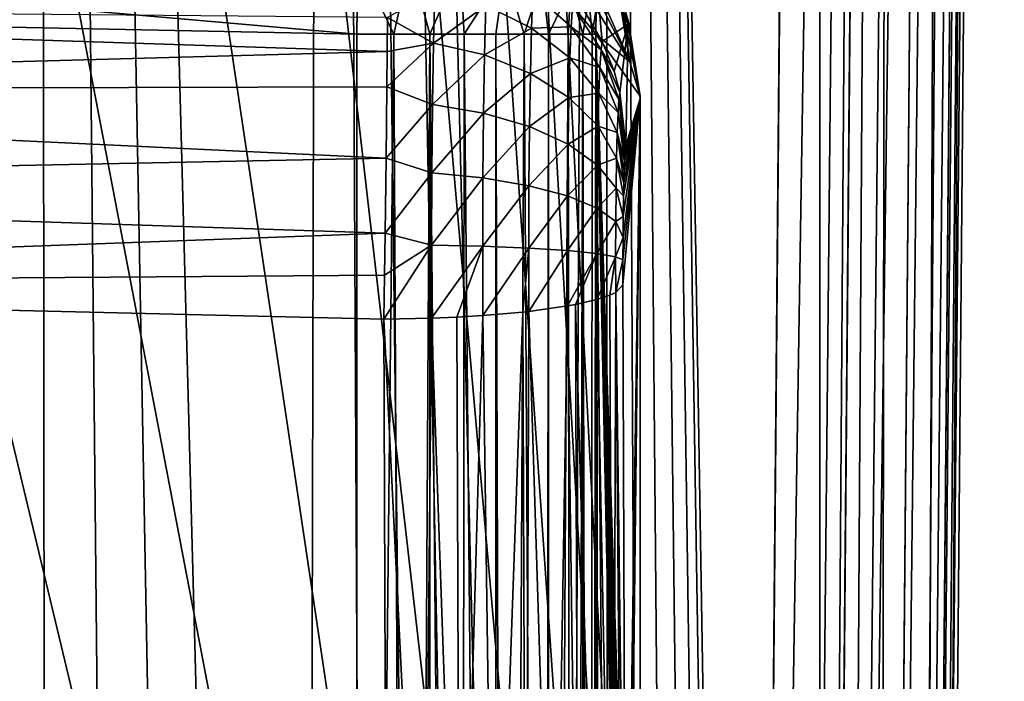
# Model space of a CAD drawing. Header units: metres. Extents: x -104 to 104, y -111 to 38.
# Tile 53 of 256: x 8.56 to 16.58, y -72.23 to -66.85. Entities that reach past the tile are written whole.
import ezdxf

# ---------------------------------------------------------------- set-up
doc = ezdxf.new("R2010")
doc.units = ezdxf.units.M
doc.layers.add('solid_509367_AD153', color=7, linetype='CONTINUOUS')

msp = doc.modelspace()

# ---------------------------------------------------------------- linework, layer by layer
at = {"layer": 'solid_509367_AD153'}
for points in [[(13.306856, -22.336416, 19), (11.061667, -23.528255, 19), (12.973471, -101.476402, 19)], [(13.306856, -22.336416, 19), (12.973471, -101.476402, 19), (13.366175, -100.621338, 19)], [(13.306856, -22.336416, 19), (14.500057, -95.125931, 19), (15.078767, -28.81238, 19)], [(13.306856, -22.336416, 19), (14.461483, -96.066643, 19), (14.500057, -95.125931, 19)], [(13.306856, -22.336416, 19), (14.362885, -96.996941, 19), (14.461483, -96.066643, 19)], [(13.306856, -22.336416, 19), (14.204263, -97.916817, 19), (14.362885, -96.996941, 19)], [(13.306856, -22.336416, 19), (13.984598, -98.829903, 19), (14.204263, -97.916817, 19)], [(13.306856, -22.336416, 19), (13.703938, -99.736031, 19), (13.984598, -98.829903, 19)], [(13.306856, -22.336416, 19), (13.366175, -100.621338, 19), (13.703938, -99.736031, 19)], [(11.061667, -23.528255, 19), (8.716386, -24.495298, 19), (10.865863, -104.60051, 19)], [(11.061667, -23.528255, 19), (10.865863, -104.60051, 19), (11.469099, -103.872002, 19)], [(11.061667, -23.528255, 19), (12.523127, -102.308525, 19), (12.973471, -101.476402, 19)], [(11.061667, -23.528255, 19), (12.020115, -103.109818, 19), (12.523127, -102.308525, 19)], [(11.061667, -23.528255, 19), (11.469099, -103.872002, 19), (12.020115, -103.109818, 19)], [(8.716386, -24.495298, 19), (6.283267, -25.228895, 19), (8.022647, -107.077934, 19)], [(8.716386, -24.495298, 19), (8.022647, -107.077934, 19), (8.794428, -106.528038, 19)], [(8.716386, -24.495298, 19), (10.215784, -105.289886, 19), (10.865863, -104.60051, 19)], [(8.716386, -24.495298, 19), (9.526628, -105.931458, 19), (10.215784, -105.289886, 19)], [(8.716386, -24.495298, 19), (8.794428, -106.528038, 19), (9.526628, -105.931458, 19)], [(15.072972, -95.130928, 18.886271), (15.078767, -28.81238, 19), (14.500057, -95.125931, 19)], [(15.072972, -95.130928, 18.886271), (15.65277, -28.817389, 18.885818), (15.078767, -28.81238, 19)], [(15.072972, -95.130928, 18.886271), (15.560261, -95.135185, 18.561077), (15.65277, -28.817389, 18.885818)], [(15.560261, -95.135185, 18.561077), (16.139803, -28.821638, 18.560244), (15.65277, -28.817389, 18.885818)], [(15.560261, -95.135185, 18.561077), (15.885823, -95.138023, 18.074024), (16.139803, -28.821638, 18.560244)], [(15.885823, -95.138023, 18.074024), (16.464983, -28.824476, 18.072937), (16.139803, -28.821638, 18.560244)], [(15.885823, -95.138023, 18.074024), (16, -95.139023, 17.5), (16.464983, -28.824476, 18.072937)], [(15.948905, -95.192352, -5.763708), (16.578709, -28.82547, -14.70081), (16, -95.139023, -5.381048)], [(15.948905, -95.192352, -5.763708), (16.505285, -28.889103, -15.158151), (16.578709, -28.82547, -14.70081)], [(16.464983, -28.824476, 18.072937), (16, -95.139023, 17.5), (16.578709, -28.82547, 17.5)], [(16.578709, -28.82547, -14.70081), (16, -95.139023, 17.5), (16, -95.139023, -5.381048)], [(16.578709, -28.82547, 17.5), (16, -95.139023, 17.5), (16.578709, -28.82547, -14.70081)], [(15.799027, -95.241432, -6.12222), (16.292158, -28.945486, -15.572569), (16.46401, -28.904299, -15.268833)], [(15.885298, -95.21785, -5.949079), (15.799027, -95.241432, -6.12222), (16.46401, -28.904299, -15.268833)], [(15.885298, -95.21785, -5.949079), (16.46401, -28.904299, -15.268833), (16.505285, -28.889103, -15.158151)], [(15.948905, -95.192352, -5.763708), (15.885298, -95.21785, -5.949079), (16.505285, -28.889103, -15.158151)], [(15.541928, -29.0149, -16.113066), (14.500057, -95.334694, -6.86645), (15.078767, -29.021139, -16.186213)], [(14.887977, -95.33091, -6.815448), (14.500057, -95.334694, -6.86645), (15.541928, -29.0149, -16.113066)], [(15.073629, -95.32373, -6.752868), (14.887977, -95.33091, -6.815448), (15.541928, -29.0149, -16.113066)], [(15.073629, -95.32373, -6.752868), (15.541928, -29.0149, -16.113066), (15.652349, -29.010181, -16.072626)], [(15.249842, -95.313156, -6.666649), (15.073629, -95.32373, -6.752868), (15.652349, -29.010181, -16.072626)], [(15.249842, -95.313156, -6.666649), (15.960203, -28.988834, -15.901616), (16.138742, -28.969156, -15.750511)], [(15.560588, -95.282631, -6.4302), (15.249842, -95.313156, -6.666649), (16.138742, -28.969156, -15.750511)], [(15.249842, -95.313156, -6.666649), (15.652349, -29.010181, -16.072626), (15.960203, -28.988834, -15.901616)], [(15.560588, -95.282631, -6.4302), (16.138742, -28.969156, -15.750511), (16.292158, -28.945486, -15.572569)], [(15.799027, -95.241432, -6.12222), (15.560588, -95.282631, -6.4302), (16.292158, -28.945486, -15.572569)], [(12.25, -51.999878, -12.956761), (15.078767, -29.021139, -16.186213), (14.500057, -95.334694, -6.86645)], [(12.122959, -53.754738, -12.710132), (12.25, -51.999878, -12.956761), (14.500057, -95.334694, -6.86645)], [(11.748465, -55.467686, -12.469393), (12.122959, -53.754738, -12.710132), (14.500057, -95.334694, -6.86645)], [(11.130849, -57.115036, -12.237872), (11.748465, -55.467686, -12.469393), (14.500057, -95.334694, -6.86645)], [(10.286663, -58.65044, -12.022086), (11.130849, -57.115036, -12.237872), (14.500057, -95.334694, -6.86645)], [(9.235804, -60.047234, -11.825779), (10.286663, -58.65044, -12.022086), (14.500057, -95.334694, -6.86645)], [(7.993154, -61.282452, -11.652181), (9.235804, -60.047234, -11.825779), (14.500057, -95.334694, -6.86645)], [(6.595335, -62.322201, -11.506053), (7.993154, -61.282452, -11.652181), (14.500057, -95.334694, -6.86645)], [(5.065377, -63.153641, -11.389202), (6.595335, -62.322201, -11.506053), (14.500057, -95.334694, -6.86645)], [(3.43046, -63.759392, -11.30407), (5.065377, -63.153641, -11.389202), (14.500057, -95.334694, -6.86645)], [(1.740158, -64.125443, -11.252625), (3.43046, -63.759392, -11.30407), (14.500057, -95.334694, -6.86645)], [(0, -64.25, -11.235119), (1.740158, -64.125443, -11.252625), (14.500057, -95.334694, -6.86645)], [(10.304474, -88.580566, -7.81568), (0, -64.25, -11.235119), (14.500057, -95.334694, -6.86645)], [(9.259171, -87.196854, -8.010149), (8.020223, -85.969955, -8.182578), (0, -64.25, -11.235119)], [(10.304474, -88.580566, -7.81568), (9.259171, -87.196854, -8.010149), (0, -64.25, -11.235119)], [(0, -65.975319, 16.002005), (11.307395, -66.963005, 15.803905), (0, -66.735802, 16.1)], [(11.315012, -66.352966, 15.740993), (11.307395, -66.963005, 15.803905), (0, -65.975319, 16.002005)], [(13.377445, -66.1036, 7.615087), (13.529931, -67.189644, 3.333144), (13.416134, -66.498329, 7.678894)], [(13.436799, -66.584412, 3.255975), (13.529931, -67.189644, 3.333144), (13.377445, -66.1036, 7.615087)], [(11.315012, -66.352966, 15.740993), (11.609214, -66.963005, 15.772982), (11.307395, -66.963005, 15.803905)], [(11.742675, -66.36763, 15.683411), (11.609214, -66.963005, 15.772982), (11.315012, -66.352966, 15.740993)], [(11.742675, -66.36763, 15.683411), (11.902882, -66.963005, 15.696759), (11.609214, -66.963005, 15.772982)], [(11.742675, -66.36763, 15.683411), (12.14803, -66.400246, 15.537048), (11.902882, -66.963005, 15.696759)], [(13.126421, -66.718155, -4.658286), (13.305419, -67.022583, -4.636548), (13.241917, -66.335274, -0.247401)], [(13.241917, -66.335274, -0.247401), (13.517358, -66.883095, -0.207062), (13.245087, -66.314133, 0.04553)], [(13.305419, -67.022583, -4.636548), (13.517358, -66.883095, -0.207062), (13.241917, -66.335274, -0.247401)], [(13.245087, -66.314133, 0.04553), (13.519576, -66.863113, 0.101126), (13.436799, -66.584412, 3.255975)], [(13.517358, -66.883095, -0.207062), (13.519576, -66.863113, 0.101126), (13.245087, -66.314133, 0.04553)], [(12.14803, -66.400246, 15.537048), (12.181641, -66.963005, 15.576994), (11.902882, -66.963005, 15.696759)], [(12.14803, -66.400246, 15.537048), (12.511708, -66.449654, 15.308805), (12.181641, -66.963005, 15.576994)], [(12.511708, -66.449654, 15.308805), (12.439075, -66.963005, 15.416442), (12.181641, -66.963005, 15.576994)], [(12.511708, -66.449654, 15.308805), (12.669262, -66.963005, 15.218797), (12.439075, -66.963005, 15.416442)], [(12.511708, -66.449654, 15.308805), (12.816726, -66.513542, 15.009338), (12.669262, -66.963005, 15.218797)], [(12.816726, -66.513542, 15.009338), (12.866904, -66.963005, 14.988609), (12.669262, -66.963005, 15.218797)], [(12.816726, -66.513542, 15.009338), (13.048839, -66.588928, 14.652635), (12.866904, -66.963005, 14.988609)], [(13.416134, -66.498329, 7.678894), (13.529931, -67.189644, 3.333144), (13.256506, -66.565361, 13.774856)], [(11.932659, -67.036362, -6.740059), (11.94356, -66.610519, -6.323768), (11.557155, -66.829185, -6.628908)], [(12.358154, -66.729324, -6.235523), (11.94356, -66.610519, -6.323768), (11.932659, -67.036362, -6.740059)], [(13.048839, -66.588928, 14.652635), (13.027452, -66.963005, 14.731175), (12.866904, -66.963005, 14.988609)], [(13.048839, -66.588928, 14.652635), (13.147214, -66.963005, 14.452419), (13.027452, -66.963005, 14.731175)], [(13.048839, -66.588928, 14.652635), (13.197207, -66.672287, 14.255351), (13.147214, -66.963005, 14.452419)], [(13.529931, -67.189644, 3.333144), (13.255712, -66.644783, 13.805182), (13.256506, -66.565361, 13.774856)], [(13.436799, -66.584412, 3.255975), (13.6131, -67.469704, 0.157062), (13.529931, -67.189644, 3.333144)], [(13.519576, -66.863113, 0.101126), (13.6131, -67.469704, 0.157062), (13.436799, -66.584412, 3.255975)], [(12.730387, -66.914497, -6.090807), (12.741565, -66.626343, -5.663938), (12.358154, -66.729324, -6.235523)], [(13.052012, -66.904709, -5.522791), (12.741565, -66.626343, -5.663938), (12.730387, -66.914497, -6.090807)], [(13.052012, -66.904709, -5.522791), (13.062933, -66.732948, -5.105765), (12.741565, -66.626343, -5.663938)], [(13.197207, -66.672287, 14.255351), (13.223433, -66.963005, 14.158756), (13.147214, -66.963005, 14.452419)], [(13.197207, -66.672287, 14.255351), (13.254907, -66.759262, 13.835913), (13.223433, -66.963005, 14.158756)], [(13.529931, -67.189644, 3.333144), (13.254907, -66.759262, 13.835913), (13.255712, -66.644783, 13.805182)], [(-0.000007, -66.726173, -7.119531), (-0.000011, -67.422447, -7.53353), (11.555344, -67.103966, -6.854706)], [(-0.000007, -66.726173, -7.119531), (11.555344, -67.103966, -6.854706), (11.557155, -66.829185, -6.628908)], [(0, -66.735802, 16.1), (11.307395, -66.963005, 15.803905), (11.307395, -95, 15.803905)], [(11.27212, -95.867805, 15.80483), (0, -66.735802, 16.1), (11.307395, -95, 15.803905)], [(8.915178, -101.935417, 15.866548), (8.409364, -102.535957, 15.879793), (0, -66.735802, 16.1)], [(9.37918, -101.298874, 15.854398), (8.915178, -101.935417, 15.866548), (0, -66.735802, 16.1)], [(9.800214, -100.623199, 15.843372), (9.37918, -101.298874, 15.854398), (0, -66.735802, 16.1)], [(10.180647, -99.906853, 15.83341), (9.800214, -100.623199, 15.843372), (0, -66.735802, 16.1)], [(10.511892, -99.155403, 15.824737), (10.180647, -99.906853, 15.83341), (0, -66.735802, 16.1)], [(10.789887, -98.368881, 15.817457), (10.511892, -99.155403, 15.824737), (0, -66.735802, 16.1)], [(11.014318, -97.550735, 15.81158), (10.789887, -98.368881, 15.817457), (0, -66.735802, 16.1)], [(11.174804, -96.717461, 15.807378), (11.014318, -97.550735, 15.81158), (0, -66.735802, 16.1)], [(11.27212, -95.867805, 15.80483), (11.174804, -96.717461, 15.807378), (0, -66.735802, 16.1)], [(12.347828, -67.132736, -6.629891), (12.358154, -66.729324, -6.235523), (11.932659, -67.036362, -6.740059)], [(12.730387, -66.914497, -6.090807), (12.358154, -66.729324, -6.235523), (12.347828, -67.132736, -6.629891)], [(13.295776, -67.092636, -5.004797), (13.062933, -66.732948, -5.105765), (13.052012, -66.904709, -5.522791)], [(13.062933, -66.732948, -5.105765), (13.305419, -67.022583, -4.636548), (13.126421, -66.718155, -4.658286)], [(13.295776, -67.092636, -5.004797), (13.305419, -67.022583, -4.636548), (13.062933, -66.732948, -5.105765)], [(13.223433, -66.963005, 14.158756), (13.254907, -66.759262, 13.835913), (13.254356, -66.963005, 13.856945)], [(13.529931, -67.189644, 3.333144), (13.254356, -66.963005, 13.856945), (13.254907, -66.759262, 13.835913)], [(11.932659, -67.036362, -6.740059), (11.557155, -66.829185, -6.628908), (11.555344, -67.103966, -6.854706)], [(12.720955, -67.282959, -6.451005), (12.730387, -66.914497, -6.090807), (12.347828, -67.132736, -6.629891)], [(13.042223, -67.157074, -5.896631), (12.730387, -66.914497, -6.090807), (12.720955, -67.282959, -6.451005)], [(13.042223, -67.157074, -5.896631), (13.052012, -66.904709, -5.522791), (12.730387, -66.914497, -6.090807)], [(13.286695, -67.235466, -5.351571), (13.052012, -66.904709, -5.522791), (13.042223, -67.157074, -5.896631)], [(13.286695, -67.235466, -5.351571), (13.295776, -67.092636, -5.004797), (13.052012, -66.904709, -5.522791)], [(13.305419, -67.022583, -4.636548), (13.401857, -67.265976, -4.617947), (13.517358, -66.883095, -0.207062)], [(13.401857, -67.265976, -4.617947), (13.448758, -67.437561, -4.604282), (13.517358, -66.883095, -0.207062)], [(13.448758, -67.437561, -4.604282), (13.497597, -67.870895, -4.567947), (13.517358, -66.883095, -0.207062)], [(13.517358, -66.883095, -0.207062), (13.497597, -67.870895, -4.567947), (13.6131, -67.488022, -0.157062)], [(13.517358, -66.883095, -0.207062), (13.6131, -67.488022, -0.157062), (13.519576, -66.863113, 0.101126)], [(13.519576, -66.863113, 0.101126), (13.615156, -67.478897, -0.000001), (13.6131, -67.469704, 0.157062)], [(13.519576, -66.863113, 0.101126), (13.6131, -67.488022, -0.157062), (13.615156, -67.478897, -0.000001)], [(11.609214, -66.963005, 15.772982), (11.307395, -95, 15.803905), (11.307395, -66.963005, 15.803905)], [(11.609214, -66.963005, 15.772982), (11.743725, -95, 15.743969), (11.307395, -95, 15.803905)], [(11.609214, -66.963005, 15.772982), (11.902882, -66.963005, 15.696759), (11.743725, -95, 15.743969)], [(11.902882, -66.963005, 15.696759), (11.902876, -95, 15.696761), (11.743725, -95, 15.743969)], [(11.902882, -66.963005, 15.696759), (12.15675, -95, 15.589786), (11.902876, -95, 15.696761)], [(11.902882, -66.963005, 15.696759), (12.181641, -66.963005, 15.576994), (12.15675, -95, 15.589786)], [(12.181641, -66.963005, 15.576994), (12.439068, -95, 15.416448), (12.15675, -95, 15.589786)], [(12.181641, -66.963005, 15.576994), (12.439075, -66.963005, 15.416442), (12.439068, -95, 15.416448)], [(12.439075, -66.963005, 15.416442), (12.525961, -95, 15.348859), (12.439068, -95, 15.416448)], [(12.439075, -66.963005, 15.416442), (12.669262, -66.963005, 15.218797), (12.525961, -95, 15.348859)], [(12.669262, -66.963005, 15.218797), (12.833417, -95, 15.032895), (12.525961, -95, 15.348859)], [(12.669262, -66.963005, 15.218797), (12.866904, -66.963005, 14.988609), (12.833417, -95, 15.032895)], [(12.866904, -66.963005, 14.988609), (12.866898, -95, 14.988617), (12.833417, -95, 15.032895)], [(13.027452, -66.963005, 14.731175), (13.064178, -95, 14.657247), (12.866898, -95, 14.988617)], [(12.866904, -66.963005, 14.988609), (13.027452, -66.963005, 14.731175), (12.866898, -95, 14.988617)], [(13.027452, -66.963005, 14.731175), (13.147214, -66.963005, 14.452419), (13.064178, -95, 14.657247)], [(13.147214, -66.963005, 14.452419), (13.147212, -95, 14.452426), (13.064178, -95, 14.657247)], [(13.147214, -66.963005, 14.452419), (13.207033, -95, 14.240168), (13.147212, -95, 14.452426)], [(13.147214, -66.963005, 14.452419), (13.223433, -66.963005, 14.158756), (13.207033, -95, 14.240168)], [(13.207033, -95, 14.240168), (13.254356, -66.963005, 13.856945), (13.254356, -95, 13.856945)], [(13.223433, -66.963005, 14.158756), (13.254356, -66.963005, 13.856945), (13.207033, -95, 14.240168)], [(13.254356, -66.963005, 13.856945), (13.49768, -95, 4.564795), (13.254356, -95, 13.856945)], [(13.548704, -81.125786, 2.61625), (13.49768, -95, 4.564795), (13.254356, -66.963005, 13.856945)], [(13.552793, -80.446625, 2.460115), (13.548704, -81.125786, 2.61625), (13.254356, -66.963005, 13.856945)], [(13.553897, -80.323845, 2.417926), (13.552793, -80.446625, 2.460115), (13.254356, -66.963005, 13.856945)], [(13.559897, -79.809196, 2.188796), (13.553897, -80.323845, 2.417926), (13.254356, -66.963005, 13.856945)], [(13.563459, -79.572212, 2.052781), (13.559897, -79.809196, 2.188796), (13.254356, -66.963005, 13.856945)], [(13.569842, -79.221344, 1.809016), (13.563459, -79.572212, 2.052781), (13.254356, -66.963005, 13.856945)], [(13.576977, -78.908035, 1.536555), (13.569842, -79.221344, 1.809016), (13.254356, -66.963005, 13.856945)], [(13.582335, -78.709991, 1.331949), (13.576977, -78.908035, 1.536555), (13.254356, -66.963005, 13.856945)], [(13.593771, -78.367348, 0.895209), (13.582335, -78.709991, 1.331949), (13.254356, -66.963005, 13.856945)], [(13.596802, -78.292007, 0.779457), (13.593771, -78.367348, 0.895209), (13.254356, -66.963005, 13.856945)], [(13.6131, -77.974152, 0.157062), (13.596802, -78.292007, 0.779457), (13.254356, -66.963005, 13.856945)], [(13.6131, -67.469704, 0.157062), (13.6131, -77.974152, 0.157062), (13.254356, -66.963005, 13.856945)], [(13.529931, -67.189644, 3.333144), (13.6131, -67.469704, 0.157062), (13.254356, -66.963005, 13.856945)], [(11.932659, -67.036362, -6.740059), (11.555344, -67.103966, -6.854706), (11.552826, -67.393051, -7.040504)], [(11.924232, -67.537453, -7.061878), (11.932659, -67.036362, -6.740059), (11.552826, -67.393051, -7.040504)], [(12.347828, -67.132736, -6.629891), (11.932659, -67.036362, -6.740059), (11.924232, -67.537453, -7.061878)], [(13.295776, -67.092636, -5.004797), (13.401857, -67.265976, -4.617947), (13.305419, -67.022583, -4.636548)], [(-0.000011, -67.422447, -7.53353), (11.552826, -67.393051, -7.040504), (11.555344, -67.103966, -6.854706)], [(12.339845, -67.607437, -6.934758), (12.347828, -67.132736, -6.629891), (11.924232, -67.537453, -7.061878)], [(12.720955, -67.282959, -6.451005), (12.347828, -67.132736, -6.629891), (12.339845, -67.607437, -6.934758)], [(13.033963, -67.479744, -6.212065), (13.042223, -67.157074, -5.896631), (12.720955, -67.282959, -6.451005)], [(13.278556, -67.44529, -5.662401), (13.042223, -67.157074, -5.896631), (13.033963, -67.479744, -6.212065)], [(13.278556, -67.44529, -5.662401), (13.286695, -67.235466, -5.351571), (13.042223, -67.157074, -5.896631)], [(13.441282, -67.491867, -4.889774), (13.295776, -67.092636, -5.004797), (13.286695, -67.235466, -5.351571)], [(13.295776, -67.092636, -5.004797), (13.448758, -67.437561, -4.604282), (13.401857, -67.265976, -4.617947)], [(13.441282, -67.491867, -4.889774), (13.448758, -67.437561, -4.604282), (13.295776, -67.092636, -5.004797)], [(13.434243, -67.602577, -5.158571), (13.286695, -67.235466, -5.351571), (13.278556, -67.44529, -5.662401)], [(13.434243, -67.602577, -5.158571), (13.441282, -67.491867, -4.889774), (13.286695, -67.235466, -5.351571)], [(12.713663, -67.716515, -6.72945), (12.720955, -67.282959, -6.451005), (12.339845, -67.607437, -6.934758)], [(13.033963, -67.479744, -6.212065), (12.720955, -67.282959, -6.451005), (12.713663, -67.716515, -6.72945)], [(-0.000011, -67.422447, -7.53353), (11.546448, -67.974052, -7.291786), (11.552826, -67.393051, -7.040504)], [(11.924232, -67.537453, -7.061878), (11.552826, -67.393051, -7.040504), (11.546448, -67.974052, -7.291786)], [(-0.000011, -67.422447, -7.53353), (-0.000015, -68.204086, -7.746027), (11.546448, -67.974052, -7.291786)], [(13.027578, -67.859406, -6.455899), (13.033963, -67.479744, -6.212065), (12.713663, -67.716515, -6.72945)], [(13.271688, -67.713554, -5.92465), (13.033963, -67.479744, -6.212065), (13.027578, -67.859406, -6.455899)], [(13.271688, -67.713554, -5.92465), (13.278556, -67.44529, -5.662401), (13.033963, -67.479744, -6.212065)], [(13.427936, -67.765198, -5.399467), (13.278556, -67.44529, -5.662401), (13.271688, -67.713554, -5.92465)], [(13.427936, -67.765198, -5.399467), (13.434243, -67.602577, -5.158571), (13.278556, -67.44529, -5.662401)], [(13.434243, -67.602577, -5.158571), (13.490208, -67.937416, -4.850142), (13.441282, -67.491867, -4.889774)], [(13.441282, -67.491867, -4.889774), (13.497597, -67.870895, -4.567947), (13.448758, -67.437561, -4.604282)], [(13.441282, -67.491867, -4.889774), (13.490208, -67.937416, -4.850142), (13.493784, -67.894821, -4.713578)], [(13.441282, -67.491867, -4.889774), (13.493784, -67.894821, -4.713578), (13.497597, -67.870895, -4.567947)], [(13.6131, -67.488022, -0.157062), (13.47375, -68.799644, -5.47863), (13.473938, -69.00531, -5.471454)], [(13.6131, -67.488022, -0.157062), (13.474494, -68.618149, -5.450212), (13.47375, -68.799644, -5.47863)], [(13.6131, -67.488022, -0.157062), (13.473938, -69.00531, -5.471454), (13.498151, -75.580048, -4.546794)], [(13.6131, -67.488022, -0.157062), (13.476088, -68.446785, -5.389348), (13.474494, -68.618149, -5.450212)], [(13.6131, -67.488022, -0.157062), (13.478693, -68.278748, -5.289866), (13.476088, -68.446785, -5.389348)], [(13.6131, -67.488022, -0.157062), (13.481015, -68.172798, -5.201197), (13.478693, -68.278748, -5.289866)], [(13.6131, -67.488022, -0.157062), (13.483788, -68.077797, -5.095275), (13.481015, -68.172798, -5.201197)], [(13.6131, -67.488022, -0.157062), (13.486864, -67.998848, -4.977814), (13.483788, -68.077797, -5.095275)], [(13.6131, -67.488022, -0.157062), (13.490208, -67.937416, -4.850142), (13.486864, -67.998848, -4.977814)], [(13.6131, -67.488022, -0.157062), (13.493784, -67.894821, -4.713578), (13.490208, -67.937416, -4.850142)], [(13.6131, -67.488022, -0.157062), (13.497597, -67.870895, -4.567947), (13.493784, -67.894821, -4.713578)], [(13.6131, -67.488022, -0.157062), (13.498151, -75.580048, -4.546794), (13.499496, -75.784042, -4.495461)], [(13.6131, -67.488022, -0.157062), (13.499496, -75.784042, -4.495461), (13.501904, -75.971939, -4.403488)], [(13.6131, -67.488022, -0.157062), (13.501904, -75.971939, -4.403488), (13.50526, -76.135727, -4.275305)], [(13.6131, -67.488022, -0.157062), (13.50526, -76.135727, -4.275305), (13.506705, -76.18895, -4.220099)], [(13.6131, -67.488022, -0.157062), (13.506705, -76.18895, -4.220099), (13.509451, -76.269623, -4.115282)], [(13.6131, -67.488022, -0.157062), (13.509451, -76.269623, -4.115282), (13.514277, -76.367493, -3.93096)], [(13.6131, -77.88945, -0.157062), (13.6131, -67.488022, -0.157062), (13.514277, -76.367493, -3.93096)], [(13.615156, -67.478897, -0.000001), (13.6131, -77.974152, 0.157062), (13.6131, -67.469704, 0.157062)], [(13.615156, -77.931595, -0.00046), (13.6131, -77.974152, 0.157062), (13.615156, -67.478897, -0.000001)], [(13.615156, -77.931595, -0.00046), (13.615156, -67.478897, -0.000001), (13.6131, -67.488022, -0.157062)], [(13.615156, -77.931595, -0.00046), (13.6131, -67.488022, -0.157062), (13.6131, -77.88945, -0.157062)], [(11.918626, -68.093002, -7.275962), (11.924232, -67.537453, -7.061878), (11.546448, -67.974052, -7.291786)], [(12.339845, -67.607437, -6.934758), (11.924232, -67.537453, -7.061878), (11.918626, -68.093002, -7.275962)], [(12.334534, -68.13372, -7.137566), (12.339845, -67.607437, -6.934758), (11.918626, -68.093002, -7.275962)], [(12.713663, -67.716515, -6.72945), (12.339845, -67.607437, -6.934758), (12.334534, -68.13372, -7.137566)], [(13.427936, -67.765198, -5.399467), (13.486864, -67.998848, -4.977814), (13.434243, -67.602577, -5.158571)], [(13.434243, -67.602577, -5.158571), (13.486864, -67.998848, -4.977814), (13.490208, -67.937416, -4.850142)], [(12.708813, -68.197189, -6.91468), (12.713663, -67.716515, -6.72945), (12.334534, -68.13372, -7.137566)], [(13.027578, -67.859406, -6.455899), (12.713663, -67.716515, -6.72945), (12.708813, -68.197189, -6.91468)], [(13.26638, -68.029182, -6.127359), (13.271688, -67.713554, -5.92465), (13.027578, -67.859406, -6.455899)], [(13.422614, -67.973068, -5.602682), (13.271688, -67.713554, -5.92465), (13.26638, -68.029182, -6.127359)], [(13.422614, -67.973068, -5.602682), (13.427936, -67.765198, -5.399467), (13.271688, -67.713554, -5.92465)], [(13.422614, -67.973068, -5.602682), (13.481015, -68.172798, -5.201197), (13.427936, -67.765198, -5.399467)], [(13.427936, -67.765198, -5.399467), (13.481015, -68.172798, -5.201197), (13.483788, -68.077797, -5.095275)], [(13.427936, -67.765198, -5.399467), (13.483788, -68.077797, -5.095275), (13.486864, -67.998848, -4.977814)], [(13.023331, -68.280327, -6.618104), (13.027578, -67.859406, -6.455899), (12.708813, -68.197189, -6.91468)], [(13.26638, -68.029182, -6.127359), (13.027578, -67.859406, -6.455899), (13.023331, -68.280327, -6.618104)], [(-0.000015, -68.204086, -7.746027), (11.538178, -68.584282, -7.414555), (11.546448, -67.974052, -7.291786)], [(11.918626, -68.093002, -7.275962), (11.546448, -67.974052, -7.291786), (11.538178, -68.584282, -7.414555)], [(13.418501, -68.217628, -5.759748), (13.422614, -67.973068, -5.602682), (13.26638, -68.029182, -6.127359)], [(13.418501, -68.217628, -5.759748), (13.478693, -68.278748, -5.289866), (13.422614, -67.973068, -5.602682)], [(13.422614, -67.973068, -5.602682), (13.478693, -68.278748, -5.289866), (13.481015, -68.172798, -5.201197)], [(13.26285, -68.379112, -6.262205), (13.26638, -68.029182, -6.127359), (13.023331, -68.280327, -6.618104)], [(13.418501, -68.217628, -5.759748), (13.26638, -68.029182, -6.127359), (13.26285, -68.379112, -6.262205)], [(11.916069, -68.680374, -7.373599), (11.918626, -68.093002, -7.275962), (11.538178, -68.584282, -7.414555)], [(12.334534, -68.13372, -7.137566), (11.918626, -68.093002, -7.275962), (11.916069, -68.680374, -7.373599)], [(12.332111, -68.690155, -7.23006), (12.334534, -68.13372, -7.137566), (11.916069, -68.680374, -7.373599)], [(12.708813, -68.197189, -6.91468), (12.334534, -68.13372, -7.137566), (12.332111, -68.690155, -7.23006)], [(-0.000015, -68.204086, -7.746027), (0, -69.01059, -7.742133), (11.538178, -68.584282, -7.414555)], [(12.706601, -68.705399, -6.999158), (12.708813, -68.197189, -6.91468), (12.332111, -68.690155, -7.23006)], [(13.023331, -68.280327, -6.618104), (12.708813, -68.197189, -6.91468), (12.706601, -68.705399, -6.999158)], [(13.021394, -68.725372, -6.692081), (13.023331, -68.280327, -6.618104), (12.706601, -68.705399, -6.999158)], [(13.26285, -68.379112, -6.262205), (13.023331, -68.280327, -6.618104), (13.021394, -68.725372, -6.692081)], [(13.415766, -68.488754, -5.864227), (13.418501, -68.217628, -5.759748), (13.26285, -68.379112, -6.262205)], [(13.415766, -68.488754, -5.864227), (13.476088, -68.446785, -5.389348), (13.418501, -68.217628, -5.759748)], [(13.418501, -68.217628, -5.759748), (13.476088, -68.446785, -5.389348), (13.478693, -68.278748, -5.289866)], [(13.261239, -68.7491, -6.323706), (13.26285, -68.379112, -6.262205), (13.021394, -68.725372, -6.692081)], [(13.415766, -68.488754, -5.864227), (13.26285, -68.379112, -6.262205), (13.261239, -68.7491, -6.323706)], [(13.415766, -68.488754, -5.864227), (13.474494, -68.618149, -5.450212), (13.476088, -68.446785, -5.389348)], [(13.414517, -68.775436, -5.91188), (13.415766, -68.488754, -5.864227), (13.261239, -68.7491, -6.323706)], [(13.414517, -68.775436, -5.91188), (13.474494, -68.618149, -5.450212), (13.415766, -68.488754, -5.864227)], [(11.532999, -68.924698, -7.427411), (11.538178, -68.584282, -7.414555), (0, -69.01059, -7.742133)], [(11.916069, -68.680374, -7.373599), (11.538178, -68.584282, -7.414555), (11.532999, -68.924698, -7.427411)], [(11.916069, -68.680374, -7.373599), (11.526978, -69.283562, -7.398958), (11.916665, -69.27536, -7.350854)], [(11.916069, -68.680374, -7.373599), (11.532999, -68.924698, -7.427411), (11.526978, -69.283562, -7.398958)], [(12.332111, -68.690155, -7.23006), (11.916069, -68.680374, -7.373599), (11.916665, -69.27536, -7.350854)], [(12.332111, -68.690155, -7.23006), (11.916665, -69.27536, -7.350854), (12.122551, -69.266487, -7.293128)], [(12.332111, -68.690155, -7.23006), (12.122551, -69.266487, -7.293128), (12.332676, -69.253807, -7.208512)], [(12.706601, -68.705399, -6.999158), (12.332111, -68.690155, -7.23006), (12.332676, -69.253807, -7.208512)], [(13.414517, -68.775436, -5.91188), (13.47375, -68.799644, -5.47863), (13.474494, -68.618149, -5.450212)], [(12.706601, -68.705399, -6.999158), (12.332676, -69.253807, -7.208512), (12.658807, -69.225494, -7.01573)], [(12.706601, -68.705399, -6.999158), (12.658807, -69.225494, -7.01573), (12.707116, -69.220222, -6.979477)], [(13.021394, -68.725372, -6.692081), (12.706601, -68.705399, -6.999158), (12.707116, -69.220222, -6.979477)], [(13.021394, -68.725372, -6.692081), (12.707116, -69.220222, -6.979477), (13.021845, -69.176216, -6.674845)], [(13.261239, -68.7491, -6.323706), (13.021394, -68.725372, -6.692081), (13.021845, -69.176216, -6.674845)], [(13.261239, -68.7491, -6.323706), (13.021845, -69.176216, -6.674845), (13.086651, -69.164352, -6.592162)], [(13.261239, -68.7491, -6.323706), (13.086651, -69.164352, -6.592162), (13.261615, -69.12394, -6.309376)], [(13.414517, -68.775436, -5.91188), (13.261239, -68.7491, -6.323706), (13.261615, -69.12394, -6.309376)], [(13.414517, -68.775436, -5.91188), (13.261615, -69.12394, -6.309376), (13.366914, -69.088646, -6.0612)], [(13.414517, -68.775436, -5.91188), (13.366914, -69.088646, -6.0612), (13.414808, -69.06591, -5.900774)], [(13.414517, -68.775436, -5.91188), (13.414808, -69.06591, -5.900774), (13.47375, -68.799644, -5.47863)], [(13.414808, -69.06591, -5.900774), (13.473938, -69.00531, -5.471454), (13.47375, -68.799644, -5.47863)], [(11.532999, -68.924698, -7.427411), (0, -69.01059, -7.742133), (11.526978, -69.283562, -7.398958)], [(0, -69.01059, -7.742133), (11.55119, -75.858299, -6.474298), (11.526978, -69.283562, -7.398958)], [(0, -69.01059, -7.742133), (0, -76.073334, -6.749528), (11.55119, -75.858299, -6.474298)], [(13.414808, -69.06591, -5.900774), (13.498151, -75.580048, -4.546794), (13.473938, -69.00531, -5.471454)], [(13.391129, -75.663383, -5.136534), (13.366914, -69.088646, -6.0612), (13.261615, -69.12394, -6.309376)], [(13.391129, -75.663383, -5.136534), (13.414808, -69.06591, -5.900774), (13.366914, -69.088646, -6.0612)], [(13.391129, -75.663383, -5.136534), (13.467297, -75.6222, -4.845707), (13.414808, -69.06591, -5.900774)], [(13.467297, -75.6222, -4.845707), (13.498151, -75.580048, -4.546794), (13.414808, -69.06591, -5.900774)], [(12.913229, -75.771873, -5.895404), (13.021845, -69.176216, -6.674845), (12.707116, -69.220222, -6.979477)], [(12.913229, -75.771873, -5.895404), (13.110869, -75.73909, -5.667494), (13.021845, -69.176216, -6.674845)], [(13.110869, -75.73909, -5.667494), (13.086651, -69.164352, -6.592162), (13.021845, -69.176216, -6.674845)], [(13.271401, -75.702644, -5.412581), (13.261615, -69.12394, -6.309376), (13.086651, -69.164352, -6.592162)], [(13.110869, -75.73909, -5.667494), (13.271401, -75.702644, -5.412581), (13.086651, -69.164352, -6.592162)], [(13.271401, -75.702644, -5.412581), (13.391129, -75.663383, -5.136534), (13.261615, -69.12394, -6.309376)], [(12.14677, -75.841225, -6.368466), (12.332676, -69.253807, -7.208512), (12.122551, -69.266487, -7.293128)], [(12.14677, -75.841225, -6.368466), (12.425566, -75.823532, -6.249971), (12.332676, -69.253807, -7.208512)], [(12.425566, -75.823532, -6.249971), (12.658807, -69.225494, -7.01573), (12.332676, -69.253807, -7.208512)], [(12.425566, -75.823532, -6.249971), (12.683027, -75.800232, -6.091065), (12.658807, -69.225494, -7.01573)], [(12.683027, -75.800232, -6.091065), (12.707116, -69.220222, -6.979477), (12.658807, -69.225494, -7.01573)], [(12.683027, -75.800232, -6.091065), (12.913229, -75.771873, -5.895404), (12.707116, -69.220222, -6.979477)], [(11.853058, -75.852905, -6.44382), (11.916665, -69.27536, -7.350854), (11.526978, -69.283562, -7.398958)], [(11.853058, -75.852905, -6.44382), (11.526978, -69.283562, -7.398958), (11.55119, -75.858299, -6.474298)], [(11.853058, -75.852905, -6.44382), (12.14677, -75.841225, -6.368466), (11.916665, -69.27536, -7.350854)], [(12.14677, -75.841225, -6.368466), (12.122551, -69.266487, -7.293128), (11.916665, -69.27536, -7.350854)]]:
    msp.add_3dface(points, dxfattribs=at)

doc.saveas('drawing.dxf')
